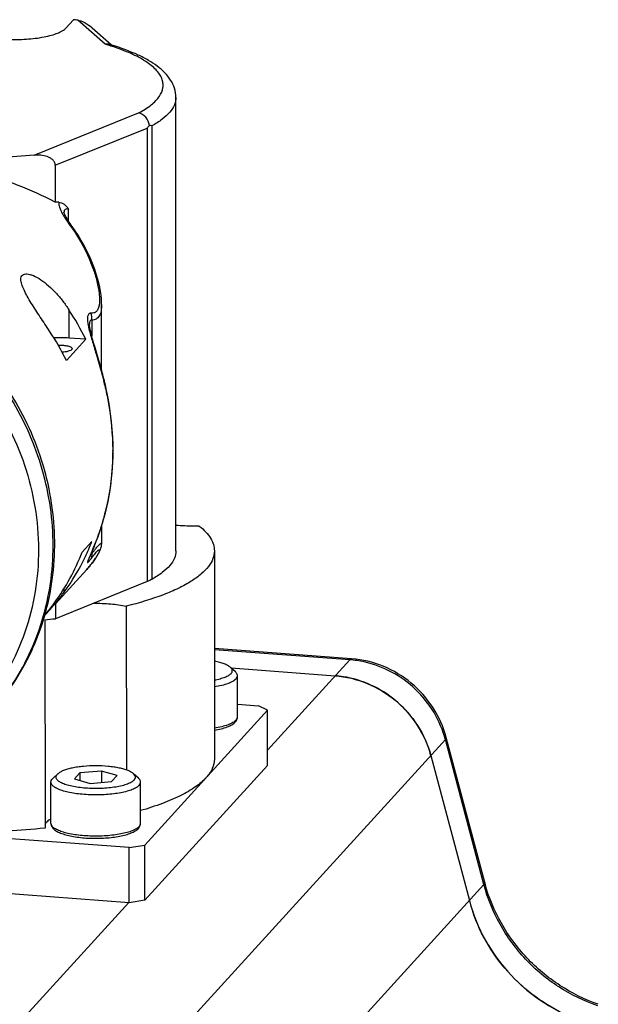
# Model space of a CAD drawing. Header units: millimetres. Extents: x 0 to 420, y 0 to 297.
# Tile 21 of 42: x 179 to 197, y 98 to 129. Entities that reach past the tile are written whole.
import ezdxf

# ---------------------------------------------------------------- set-up
doc = ezdxf.new("R2010")
doc.units = ezdxf.units.MM
doc.header["$LTSCALE"] = 23.1
doc.layers.add('COMPONENTS', color=7, linetype='CONTINUOUS')

msp = doc.modelspace()

# ---------------------------------------------------------------- linework, layer by layer
at = {"layer": 'COMPONENTS', "color": 7, "linetype": 'CONTINUOUS'}
for p, q in [((180.84622, 128.7645), (180.60846, 128.50341)), ((182.03321, 127.97002), (181.33246, 128.58183)), ((184.04805, 112.15545), (184.04572, 126.33492)), ((180.27414, 124.21265), (180.27433, 123.06273)), ((180.54561, 122.73284), (180.54561, 122.73257)), ((181.72455, 117.79453), (181.72421, 119.87239)), ((181.34444, 119.23801), (181.34444, 119.23794)), ((181.23, 118.76925), (180.62399, 118.10378)), ((181.23, 118.76925), (180.70341, 118.80854)), ((181.48421, 118.6234), (181.46217, 118.69975)), ((181.50751, 118.5439), (181.48421, 118.6234)), ((181.61592, 118.17737), (181.50751, 118.5439)), ((181.8402, 117.34039), (181.82444, 117.4066)), ((181.87789, 117.17315), (181.84019, 117.34039)), ((182.0801, 115.13466), (182.08168, 115.29844)), ((181.82993, 113.30781), (181.83862, 113.34101)), ((181.72544, 112.38837), (181.72535, 112.94642)), ((181.41794, 112.44596), (181.11493, 112.11323)), ((181.5183, 112.3654), (181.54203, 112.42573)), ((181.54203, 112.42573), (181.56642, 112.48912)), ((181.56642, 112.48912), (181.59139, 112.55561)), ((181.40464, 112.09077), (181.44189, 112.17867)), ((181.47322, 112.25398), (181.49533, 112.30815)), ((181.49533, 112.30815), (181.5183, 112.3654)), ((185.24805, 112.15564), (185.24912, 105.64075)), ((181.34632, 111.95317), (181.35581, 111.97606)), ((181.35581, 111.97606), (181.37391, 112.01882)), ((181.49665, 111.86882), (181.51538, 111.8954)), ((181.25642, 111.57366), (180.28013, 110.50159)), ((181.25666, 111.57392), (181.25649, 111.57374)), ((183.14641, 111.19378), (180.27647, 110.03317)), ((180.27639, 110.49749), (180.27647, 110.03317)), ((182.49566, 110.42496), (182.4965, 105.3014)), ((179.95223, 109.99746), (179.9533, 103.48257)), ((189.53871, 108.77838), (185.24855, 109.09852)), ((185.9054, 108.36969), (185.7527, 108.50925)), ((185.77313, 108.49058), (189.02454, 108.24795)), ((185.96971, 106.96017), (185.9695, 108.24974)), ((186.90892, 107.16912), (183.07083, 102.95449)), ((185.96964, 107.35766), (186.62289, 107.30892)), ((186.90892, 107.16912), (186.62289, 107.30892)), ((186.90921, 105.44459), (186.90892, 107.16912)), ((193.69961, 101.7786), (192.49578, 106.31419)), ((192.01571, 105.75244), (193.21953, 101.21685)), ((186.90921, 105.44459), (183.07112, 101.22996)), ((180.20348, 105.04191), (180.18479, 105.02325)), ((180.20348, 105.04191), (180.35613, 105.18152)), ((180.35626, 105.18161), (180.33958, 105.16499)), ((181.04631, 105.21483), (180.87137, 105.02273)), ((180.87137, 105.02273), (181.36446, 104.88336)), ((181.71434, 105.26756), (181.04631, 105.21483)), ((181.04631, 105.21483), (181.04635, 104.97327)), ((181.71434, 105.26756), (181.7144, 104.91098)), ((182.20743, 105.12819), (181.71434, 105.26756)), ((182.03249, 104.93609), (182.20743, 105.12819)), ((182.87533, 105.04235), (182.72263, 105.18191)), ((180.13964, 103.63237), (180.13943, 104.92194)), ((181.36446, 104.88336), (182.03249, 104.93609)), ((182.93964, 103.63283), (182.93943, 104.9224)), ((182.58279, 102.87246), (171.94913, 103.66596)), ((182.58279, 102.87246), (183.07083, 102.95449)), ((182.58308, 101.14793), (182.58279, 102.87246)), ((183.07112, 101.22996), (183.07083, 102.95449)), ((182.58308, 101.14793), (167.87563, 102.24543)), ((183.07112, 101.22996), (182.58308, 101.14793))]:
    msp.add_line(p, q, dxfattribs=at)
at = {"layer": 'COMPONENTS', "color": 9, "linetype": 'CONTINUOUS'}
for p, q in [((181.83398, 127.99613), (180.97582, 128.74538)), ((179.61654, 124.52817), (182.87818, 125.84717)), ((180.27414, 124.21265), (183.14409, 125.37325)), ((183.14409, 125.37325), (183.14641, 111.19378)), ((183.29016, 125.44212), (183.29249, 111.26264)), ((180.69304, 122.45767), (180.69298, 122.83628)), ((180.70327, 119.69099), (180.70341, 118.80854)), ((181.41612, 119.36841), (181.4162, 118.86607)), ((181.82093, 117.3357), (181.82436, 117.3212)), ((181.41731, 112.12052), (181.41731, 112.07261)), ((180.55318, 110.86161), (180.55316, 110.98273)), ((189.47905, 108.74705), (185.24855, 109.06274)), ((189.47905, 108.74705), (186.90913, 105.925)), ((192.47022, 106.25154), (160.01655, 70.61393)), ((193.67404, 101.71595), (192.47022, 106.25154)), ((164.92907, 70.15089), (193.67404, 101.71595)), ((182.56983, 101.15999), (155.08775, 70.98172))]:
    msp.add_line(p, q, dxfattribs=at)
at = {"layer": 'COMPONENTS', "color": 7, "linetype": 'CONTINUOUS'}
for points in [[(180.55226, 122.71833), (180.54843, 122.7302), (180.54596, 122.73924), (180.54508, 122.74324), (180.54516, 122.74244), (180.54553, 122.73704), (180.54562, 122.73247)], [(180.7101, 122.43148), (180.682, 122.47461), (180.65646, 122.5153), (180.63353, 122.55347), (180.61323, 122.58897), (180.59575, 122.62139), (180.58103, 122.6506), (180.56901, 122.67644), (180.55972, 122.69839), (180.55295, 122.71636), (180.55226, 122.71833)], [(180.8045, 122.29502), (180.77326, 122.33906), (180.74057, 122.38624), (180.7101, 122.43148)], [(181.72423, 119.86172), (181.72312, 119.92845), (181.71668, 120.03855), (181.70451, 120.15428), (181.68651, 120.27563), (181.66266, 120.40226), (181.63307, 120.53314), (181.59779, 120.6676), (181.55664, 120.80574), (181.50942, 120.94759), (181.45599, 121.09276), (181.39609, 121.24104), (181.32931, 121.39254), (181.25535, 121.54693), (181.17387, 121.70387), (181.08424, 121.86344), (180.98594, 122.02538), (180.87859, 122.18904), (180.80452, 122.295)], [(181.34493, 119.22181), (181.34458, 119.22991), (181.34444, 119.23797)], [(181.46217, 118.69975), (181.44139, 118.77336), (181.43153, 118.80907), (181.42206, 118.84402), (181.41299, 118.87815), (181.40436, 118.91146), (181.39618, 118.94391), (181.3885, 118.97544), (181.38133, 119.00594), (181.37473, 119.03534), (181.36872, 119.06356), (181.36332, 119.09052), (181.35856, 119.11617), (181.35446, 119.14034), (181.35107, 119.16274), (181.34839, 119.18332), (181.34643, 119.20176), (181.34519, 119.21731), (181.34493, 119.22181)], [(181.82444, 117.4066), (181.80828, 117.47281), (181.79201, 117.53792), (181.77568, 117.60191), (181.75932, 117.66475), (181.74295, 117.72644), (181.72662, 117.78699), (181.71036, 117.84635), (181.69419, 117.90454), (181.67815, 117.96154), (181.66228, 118.01733), (181.64659, 118.07192), (181.61592, 118.17737)], [(182.08168, 115.29844), (182.07994, 115.46827), (182.07162, 115.70968), (182.05645, 115.95225), (182.03441, 116.1957), (182.00552, 116.43976), (181.96978, 116.68419), (181.92722, 116.92874), (181.87789, 117.17315)], [(181.83861, 113.34101), (181.87796, 113.50008), (181.92753, 113.72663), (181.97024, 113.95592), (182.00606, 114.18769), (182.03496, 114.4217), (182.05693, 114.65771), (182.07197, 114.89547), (182.0801, 115.13466)], [(181.59139, 112.55561), (181.60407, 112.59001), (181.61686, 112.62522), (181.62976, 112.66123), (181.64275, 112.69803), (181.65584, 112.73567), (181.66901, 112.77415), (181.68225, 112.81346), (181.69556, 112.85367), (181.70892, 112.89477), (181.72233, 112.93677), (181.73577, 112.97971), (181.74925, 113.0236), (181.76273, 113.06842), (181.77621, 113.11425), (181.78969, 113.16109), (181.80314, 113.20893)], [(181.80314, 113.20893), (181.81656, 113.25783), (181.82993, 113.30781)], [(181.51538, 111.8954), (181.53323, 111.92143), (181.55019, 111.94687), (181.56627, 111.97173), (181.58154, 111.99608), (181.59599, 112.01989), (181.60963, 112.04315), (181.62252, 112.06597), (181.63464, 112.08832), (181.64602, 112.11024), (181.65674, 112.13194), (181.66673, 112.15331), (181.67605, 112.17451), (181.68492, 112.19624), (181.69323, 112.21848), (181.70091, 112.24138), (181.7081, 112.26603), (181.71457, 112.29276), (181.7199, 112.32154), (181.72373, 112.35316), (181.72542, 112.38835), (181.72544, 112.39229)], [(181.37391, 112.01882), (181.38835, 112.05264), (181.40464, 112.09077)], [(181.44189, 112.17867), (181.45204, 112.20292), (181.47322, 112.25398)], [(181.25673, 111.57401), (181.28283, 111.60296), (181.31089, 111.6348), (181.33783, 111.66609), (181.36365, 111.69681), (181.38838, 111.72695), (181.41207, 111.75652), (181.4347, 111.78549), (181.45632, 111.81385)], [(181.33264, 111.91824), (181.33304, 111.91936), (181.33432, 111.92287), (181.33639, 111.92833), (181.33908, 111.93523), (181.34238, 111.94348), (181.34632, 111.95317)], [(181.45632, 111.81385), (181.47696, 111.84163), (181.49665, 111.86882)]]:
    msp.add_lwpolyline(points, dxfattribs=at)
for centre, radius, start, end in [((177.95517, 108.72184), 20.25009, 81.421339, 81.791995), ((179.49891, 119.6811), 8.6684, 72.993053, 73.415648), ((179.57375, 119.92591), 8.4124, 72.622771, 72.992795), ((181.55223, 126.76324), 2.11331, 318.873075, 321.886823), ((182.02381, 119.93386), 5.65195, 77.052721, 77.83369), ((173.6712, 115.06106), 8.41939, 26.131553, 33.360965), ((173.06519, 114.3956), 8.41939, 26.131553, 33.360965), ((180.40097, 114.70999), 4.1097, 85.779619, 92.381758), ((174.85911, 114.99128), 7.03541, 334.596315, 338.789967), ((174.63546, 114.62162), 6.94807, 323.910478, 338.837102), ((174.95477, 114.9435), 6.9285, 323.903646, 334.613931), ((175.40941, 114.61635), 6.3684, 320.901345, 323.872054), ((174.30085, 115.50901), 7.79167, 319.224971, 320.948176), ((172.83555, 116.77191), 9.7261, 317.594757, 319.22854), ((168.94979, 120.29619), 14.97201, 317.230285, 317.664143), ((177.58251, 133.00299), 23.12725, 275.881079, 276.689221), ((188.78734, 105.07834), 3.17847, 81.069851, 85.720273), ((188.88351, 104.92043), 3.24082, 14.875955, 19.466553), ((198.72847, 103.11337), 5.20299, 194.864757, 195.441994), ((198.30048, 102.56621), 5.25707, 194.872814, 198.778052)]:
    msp.add_arc(centre, radius, start, end, dxfattribs=at)
at = {"layer": 'COMPONENTS', "color": 9, "linetype": 'CONTINUOUS'}
for centre, radius, start, end in [((179.51173, 120.10775), 8.22311, 72.645353, 73.596167), ((179.67641, 120.63556), 7.6702, 71.867094, 72.643392), ((182.22605, 123.6575), 1.97797, 208.80282, 209.569985), ((182.52701, 123.82941), 2.32456, 209.594645, 211.234523), ((180.79105, 122.73249), 0.24544, 178.288256, 179.933766), ((176.34002, 119.11328), 5.44863, 34.983218, 36.091656), ((183.63702, 119.6507), 2.37484, 190.61186, 192.12541), ((170.22583, 114.57583), 11.91902, 13.388427, 13.906404), ((173.69727, 115.26805), 8.37144, 0.009854, 0.206305), ((174.89906, 115.11693), 7.15694, 345.404031, 345.644087), ((189.24241, 105.58297), 3.17292, 81.634724, 85.722893), ((189.34317, 105.42104), 3.23545, 14.873506, 18.908839)]:
    msp.add_arc(centre, radius, start, end, dxfattribs=at)
at = {"layer": 'COMPONENTS', "color": 7, "linetype": 'CONTINUOUS'}
for points, knots in [([(180.97582, 128.74538), (181.00773, 128.74056), (181.13666, 128.71162), (181.2581, 128.64687), (181.3332, 128.58119)], [0, 0, 0, 0, 0.24437727, 1, 1, 1, 1]), ([(177.3029, 128.62449), (177.30288, 128.5943), (177.32827, 128.52547), (177.41815, 128.44282), (177.55276, 128.36706), (177.73186, 128.2995), (177.9503, 128.24163), (178.20176, 128.19556), (178.47827, 128.16281), (178.87074, 128.13839), (179.35634, 128.14561), (179.82092, 128.19994), (180.14764, 128.27447), (180.34381, 128.33842), (180.49718, 128.41075), (180.57906, 128.47113), (180.60846, 128.50341)], [0, 0, 0, 0, 0.02571736, 0.05874229, 0.10226123, 0.15674144, 0.221357, 0.29456109, 0.37435417, 0.4584389, 0.62941982, 0.78742694, 0.8558313, 0.91467054, 0.96280136, 1, 1, 1, 1]), ([(181.97311, 127.9889), (181.93982, 127.9988), (181.8921, 128.0037), (181.84574, 127.99817), (181.83398, 127.99613)], [0, 0, 0, 0, 0.7442707, 1, 1, 1, 1]), ([(184.04572, 126.33492), (184.04571, 126.43127), (184.01519, 126.62394), (183.88711, 126.8867), (183.69919, 127.11731), (183.46166, 127.32039), (183.17975, 127.50217), (182.72619, 127.73458), (182.35055, 127.87163), (182.08621, 127.95436)], [0, 0, 0, 0, 0.10694997, 0.21242344, 0.3209834, 0.4349179, 0.55795371, 0.69253185, 1, 1, 1, 1]), ([(183.21496, 125.45887), (183.20334, 125.55136), (183.12744, 125.7261), (182.9633, 125.83204), (182.87818, 125.84717)], [0, 0, 0, 0, 0.51883167, 1, 1, 1, 1]), ([(179.61654, 124.52817), (178.89737, 124.46412), (177.44835, 124.39787), (175.99857, 124.44255), (175.27372, 124.49526)], [0, 0, 0, 0, 0.49835988, 1, 1, 1, 1]), ([(180.27433, 123.06295), (179.51661, 123.4444), (178.30211, 123.9249), (176.82172, 124.28543), (175.93823, 124.42968), (175.49454, 124.47846), (175.27372, 124.49526)], [0, 0, 0, 0, 0.48666203, 0.74410247, 0.87295141, 1, 1, 1, 1]), ([(180.27414, 124.21265), (180.27414, 124.2464), (180.25676, 124.31374), (180.19205, 124.39111), (180.11045, 124.44669), (179.9886, 124.49952), (179.82179, 124.53368), (179.68514, 124.53427), (179.61654, 124.52817)], [0, 0, 0, 0, 0.12616644, 0.24808298, 0.36962564, 0.49235355, 0.74253395, 1, 1, 1, 1]), ([(180.38433, 123.05859), (180.4145, 123.05725), (180.4759, 123.04354), (180.58994, 122.97562), (180.65461, 122.89443), (180.69298, 122.83628)], [0, 0, 0, 0, 0.23024891, 0.46891772, 1, 1, 1, 1]), ([(178.2651, 107.10171), (178.51983, 107.389), (178.98701, 108.00456), (179.54079, 109.02514), (179.93785, 110.12423), (180.24905, 111.66909), (180.20855, 113.68989), (179.6078, 115.63711), (178.82526, 117.07341), (178.09349, 118.07505), (177.23454, 118.97472), (175.94703, 120.01147), (174.11395, 120.97145), (172.49746, 121.32314), (171.6904, 121.38337)], [0, 0, 0, 0, 0.05970958, 0.11962653, 0.17992294, 0.24073795, 0.36394134, 0.48971309, 0.5535294, 0.61769424, 0.68204304, 0.74639768, 0.87414395, 1, 1, 1, 1]), ([(178.24868, 107.08269), (178.50855, 107.36808), (178.98607, 107.98076), (179.55486, 108.99985), (179.96596, 110.09994), (180.29412, 111.64907), (180.27065, 113.6803), (179.67982, 115.64135), (178.90111, 117.08922), (178.17015, 118.09957), (177.31009, 119.00746), (176.01888, 120.05403), (174.17766, 121.02337), (172.55236, 121.37827), (171.7409, 121.43882)], [0, 0, 0, 0, 0.05971653, 0.11962644, 0.17990576, 0.24069806, 0.36385199, 0.48959557, 0.55341141, 0.61758361, 0.68194647, 0.74632013, 0.87410779, 1, 1, 1, 1]), ([(171.54593, 120.91588), (172.44438, 120.84884), (174.24322, 120.41709), (176.61465, 118.98519), (178.4613, 116.91259), (179.40896, 114.80705), (179.74142, 113.0346), (179.77349, 111.69915), (179.58653, 110.39001), (179.18486, 109.14184), (178.57853, 107.98853), (177.78344, 106.96149), (176.82152, 106.089), (176.08763, 105.62689), (175.70378, 105.42894)], [0, 0, 0, 0, 0.12646676, 0.25471361, 0.38321572, 0.51034995, 0.5732296, 0.63543783, 0.69699682, 0.75799822, 0.81859378, 0.87897982, 0.9393759, 1, 1, 1, 1]), ([(179.20006, 120.64739), (179.20008, 120.6729), (179.20526, 120.72091), (179.25884, 120.80542), (179.37341, 120.82307), (179.48763, 120.79994), (179.63835, 120.74562), (179.8359, 120.63048), (180.06998, 120.44639), (180.29768, 120.22176), (180.5113, 119.96792), (180.64124, 119.78525), (180.70327, 119.69099)], [0, 0, 0, 0, 0.03717079, 0.06883373, 0.13857871, 0.18565274, 0.24081347, 0.37033001, 0.51715251, 0.67373628, 0.83556872, 1, 1, 1, 1]), ([(180.09725, 119.02552), (180.00032, 119.17283), (179.80669, 119.4636), (179.57077, 119.82448), (179.4021, 120.10782), (179.29871, 120.30422), (179.22574, 120.48086), (179.20002, 120.59619), (179.20006, 120.64739)], [0, 0, 0, 0, 0.28342561, 0.56151665, 0.69274345, 0.81337614, 0.91770865, 1, 1, 1, 1]), ([(180.36523, 118.58996), (180.41969, 118.59135), (180.52234, 118.58789), (180.64271, 118.57004), (180.7223, 118.54495), (180.76951, 118.52358), (180.8003, 118.4952), (180.80038, 118.47607)], [0, 0, 0, 0, 0.34911441, 0.65602112, 0.7793191, 0.87745254, 1, 1, 1, 1]), ([(180.78744, 118.44693), (180.77613, 118.4345), (180.74033, 118.41306), (180.64167, 118.37955), (180.55379, 118.36834), (180.49018, 118.36414)], [0, 0, 0, 0, 0.1611247, 0.38888941, 1, 1, 1, 1]), ([(180.80038, 118.47607), (180.80039, 118.4736), (180.79921, 118.46278), (180.79304, 118.45307), (180.78744, 118.44693)], [0, 0, 0, 0, 0.2293524, 1, 1, 1, 1]), ([(184.77715, 112.93028), (184.71579, 112.92796), (184.47252, 112.92292), (184.22884, 112.9334), (184.0478, 112.95123)], [0, 0, 0, 0, 0.25236507, 1, 1, 1, 1]), ([(184.77715, 112.93028), (184.84967, 112.87244), (184.97923, 112.75562), (185.13183, 112.56145), (185.22621, 112.36116), (185.24802, 112.22226), (185.24803, 112.15575)], [0, 0, 0, 0, 0.2974191, 0.55695546, 0.78678404, 1, 1, 1, 1]), ([(185.24803, 112.15575), (185.24805, 112.0728), (185.21301, 111.89609), (185.06554, 111.64837), (184.83143, 111.41191), (184.51391, 111.18598), (184.11571, 110.97133), (183.44475, 110.68716), (182.88902, 110.52297), (182.49566, 110.42496)], [0, 0, 0, 0, 0.07268033, 0.15378805, 0.24924276, 0.36223388, 0.4940602, 0.64482681, 1, 1, 1, 1]), ([(184.04804, 112.1556), (184.04806, 112.07685), (184.01005, 111.9071), (183.85367, 111.6738), (183.60819, 111.45321), (183.40601, 111.32577), (183.29249, 111.26264)], [0, 0, 0, 0, 0.19366114, 0.4145214, 0.68055343, 1, 1, 1, 1]), ([(183.29249, 111.26264), (183.28148, 111.25653), (183.23393, 111.23124), (183.18467, 111.20925), (183.14641, 111.19378)], [0, 0, 0, 0, 0.23373725, 1, 1, 1, 1]), ([(179.94224, 110.13512), (179.96617, 110.16339), (180.0725, 110.29171), (180.17381, 110.42416), (180.25018, 110.52887)], [0, 0, 0, 0, 0.22229121, 1, 1, 1, 1]), ([(181.46901, 110.51543), (181.64934, 110.51771), (181.9937, 110.50569), (182.33558, 110.45917), (182.49566, 110.42496)], [0, 0, 0, 0, 0.52419071, 1, 1, 1, 1]), ([(185.75272, 108.50924), (185.72847, 108.5314), (185.66564, 108.57263), (185.55172, 108.62255), (185.40964, 108.66655), (185.30506, 108.68958), (185.24887, 108.70012)], [0, 0, 0, 0, 0.18115985, 0.4099884, 0.68469305, 1, 1, 1, 1]), ([(192.49578, 106.31419), (192.40866, 106.64245), (192.12676, 107.27736), (191.43827, 108.05476), (190.55066, 108.59183), (189.87631, 108.75319), (189.53871, 108.77838)], [0, 0, 0, 0, 0.24940864, 0.50055819, 0.75139378, 1, 1, 1, 1]), ([(185.76929, 108.31327), (185.78237, 108.32763), (185.79898, 108.35119), (185.80915, 108.38632), (185.81013, 108.41184), (185.80474, 108.43724), (185.78848, 108.47226), (185.76816, 108.49512), (185.75272, 108.50924)], [0, 0, 0, 0, 0.26028531, 0.37512314, 0.48604766, 0.5990373, 0.71971569, 1, 1, 1, 1]), ([(185.76929, 108.31327), (185.75897, 108.30193), (185.73429, 108.27971), (185.6902, 108.24978), (185.63679, 108.22113), (185.54941, 108.1831), (185.41957, 108.14163), (185.30884, 108.11695), (185.24895, 108.1057)], [0, 0, 0, 0, 0.08104231, 0.17458843, 0.28118872, 0.40089851, 0.67792049, 1, 1, 1, 1]), ([(185.92413, 108.14843), (185.91122, 108.13425), (185.87984, 108.10656), (185.82326, 108.0697), (185.75413, 108.03464), (185.64023, 107.98846), (185.47096, 107.93932), (185.32684, 107.91129), (185.24897, 107.89889)], [0, 0, 0, 0, 0.07881691, 0.17098918, 0.27706054, 0.39698395, 0.6758385, 1, 1, 1, 1]), ([(185.9695, 108.24974), (185.96949, 108.25997), (185.9666, 108.28115), (185.95389, 108.31201), (185.93319, 108.34218), (185.91537, 108.36058), (185.9054, 108.36969)], [0, 0, 0, 0, 0.21954556, 0.45256379, 0.71010333, 1, 1, 1, 1]), ([(185.92413, 108.14843), (185.93774, 108.16337), (185.95518, 108.18762), (185.9675, 108.22355), (185.9695, 108.24116), (185.9695, 108.24974)], [0, 0, 0, 0, 0.53538804, 0.77272645, 1, 1, 1, 1]), ([(189.02454, 108.24795), (189.70192, 108.19741), (191.05203, 107.63926), (191.84075, 106.41164), (192.01571, 105.75244)], [0, 0, 0, 0, 0.4989853, 1, 1, 1, 1]), ([(191.93908, 106.00046), (191.83884, 106.28418), (191.55726, 106.82893), (190.93576, 107.50425), (190.16136, 107.99407), (189.5765, 108.17187), (189.28074, 108.21829)], [0, 0, 0, 0, 0.24932037, 0.50086669, 0.75194612, 1, 1, 1, 1]), ([(185.90289, 106.80236), (185.90627, 106.80607), (185.91933, 106.82105), (185.93095, 106.83731), (185.93847, 106.85011)], [0, 0, 0, 0, 0.25315907, 1, 1, 1, 1]), ([(185.93847, 106.85011), (185.94817, 106.86663), (185.96404, 106.90217), (185.96971, 106.94085), (185.96971, 106.96017)], [0, 0, 0, 0, 0.49787308, 1, 1, 1, 1]), ([(185.24916, 106.5451), (185.32159, 106.55735), (185.45651, 106.58499), (185.61557, 106.63319), (185.72479, 106.67896), (185.81328, 106.72522), (185.87206, 106.7685), (185.90289, 106.80236)], [0, 0, 0, 0, 0.30930078, 0.57925093, 0.69832393, 0.80720784, 1, 1, 1, 1]), ([(185.24911, 105.6407), (185.24913, 105.54104), (185.19654, 105.32449), (185.06766, 105.14723), (184.98988, 105.06181)], [0, 0, 0, 0, 0.46311968, 1, 1, 1, 1]), ([(182.72265, 105.18189), (182.70052, 105.20212), (182.64419, 105.24011), (182.54246, 105.28694), (182.41624, 105.32886), (182.26851, 105.36475), (182.10273, 105.3937), (181.85823, 105.42254), (181.53955, 105.43636), (181.22085, 105.42247), (180.97634, 105.39357), (180.81053, 105.36458), (180.66277, 105.32866), (180.53652, 105.2867), (180.43475, 105.23985), (180.37839, 105.20184), (180.35624, 105.18161)], [0, 0, 0, 0, 0.03666062, 0.08229727, 0.13668833, 0.19900951, 0.2680548, 0.34235469, 0.49994607, 0.6575453, 0.73185475, 0.80091298, 0.86324989, 0.91765935, 0.96331353, 1, 1, 1, 1]), ([(180.13943, 104.92194), (180.13942, 104.93052), (180.14142, 104.94812), (180.15374, 104.98406), (180.17118, 105.00831), (180.18479, 105.02325)], [0, 0, 0, 0, 0.22727355, 0.46461196, 1, 1, 1, 1]), ([(182.73922, 104.98593), (182.72814, 104.97376), (182.70136, 104.94998), (182.6532, 104.91818), (182.59451, 104.8879), (182.49802, 104.84788), (182.3546, 104.80496), (182.15964, 104.76533), (181.94114, 104.73704), (181.70737, 104.72121), (181.46721, 104.71852), (181.22979, 104.72907), (181.00416, 104.75243), (180.79882, 104.78762), (180.62151, 104.83322), (180.49549, 104.88071), (180.4151, 104.92409), (180.36907, 104.95617), (180.33396, 104.98957), (180.31013, 105.02433), (180.29833, 105.06053), (180.29967, 105.09737), (180.31397, 105.13329), (180.3301, 105.15458), (180.33958, 105.16499)], [0, 0, 0, 0, 0.01827169, 0.03955127, 0.0639646, 0.0915092, 0.15546933, 0.22984049, 0.31228089, 0.39999754, 0.48992927, 0.57890711, 0.66380851, 0.74171348, 0.81007442, 0.86693303, 0.89071189, 0.91136526, 0.92907301, 0.9442603, 0.95771778, 0.97063296, 0.98436039, 1, 1, 1, 1]), ([(182.73922, 104.98593), (182.7523, 105.00029), (182.76891, 105.02384), (182.77908, 105.05897), (182.78006, 105.0845), (182.77467, 105.1099), (182.75841, 105.14492), (182.73809, 105.16778), (182.72265, 105.18189)], [0, 0, 0, 0, 0.26028531, 0.37512314, 0.48604766, 0.5990373, 0.71971569, 1, 1, 1, 1]), ([(182.93943, 104.9224), (182.93942, 104.93263), (182.93653, 104.95381), (182.92382, 104.98467), (182.90312, 105.01483), (182.8853, 105.03324), (182.87533, 105.04235)], [0, 0, 0, 0, 0.21954556, 0.45256379, 0.71010333, 1, 1, 1, 1]), ([(184.98988, 105.06181), (184.89199, 104.95432), (184.64095, 104.74716), (184.17826, 104.48211), (183.59996, 104.2359), (183.17126, 104.09638), (182.93999, 104.02927)], [0, 0, 0, 0, 0.18813169, 0.41721787, 0.68837262, 1, 1, 1, 1]), ([(182.89406, 104.82108), (182.88264, 104.80855), (182.85545, 104.78396), (182.80692, 104.75075), (182.74827, 104.71894), (182.65243, 104.67666), (182.51006, 104.63034), (182.3159, 104.58595), (182.09683, 104.55196), (181.85986, 104.52954), (181.61258, 104.51945), (181.36294, 104.52205), (181.11898, 104.53725), (180.88856, 104.56452), (180.679, 104.60291), (180.49698, 104.65113), (180.36636, 104.7004), (180.28122, 104.74484), (180.23093, 104.77782), (180.19102, 104.81206), (180.16179, 104.84752), (180.14364, 104.88419), (180.13943, 104.90975), (180.13943, 104.92194)], [0, 0, 0, 0, 0.01732274, 0.0372676, 0.0599514, 0.08538935, 0.14419167, 0.21254475, 0.28869553, 0.37050583, 0.45558826, 0.54141893, 0.62544338, 0.70518128, 0.7783342, 0.84290508, 0.89735211, 0.92050303, 0.94090176, 0.95865558, 0.97403353, 0.98754519, 1, 1, 1, 1]), ([(182.89406, 104.82108), (182.90767, 104.83603), (182.92511, 104.86028), (182.93743, 104.89621), (182.93943, 104.91382), (182.93943, 104.9224)], [0, 0, 0, 0, 0.53538804, 0.77272645, 1, 1, 1, 1]), ([(179.9533, 103.48257), (179.17413, 103.40226), (177.59778, 103.3167), (176.01993, 103.36219), (175.22907, 103.42121)], [0, 0, 0, 0, 0.49690131, 1, 1, 1, 1]), ([(180.13907, 103.76397), (180.09632, 103.74178), (180.02429, 103.69796), (179.96671, 103.63254), (179.95227, 103.59977)], [0, 0, 0, 0, 0.5735541, 1, 1, 1, 1]), ([(180.13964, 103.63237), (180.13964, 103.61256), (180.14555, 103.573), (180.1705, 103.51882), (180.20704, 103.4712), (180.27065, 103.41392), (180.37383, 103.35336), (180.523, 103.29497), (180.70074, 103.24643), (180.90347, 103.20817), (181.12585, 103.181), (181.36121, 103.1657), (181.60222, 103.16273), (181.84125, 103.1722), (182.07076, 103.1938), (182.28372, 103.2269), (182.47406, 103.2706), (182.63731, 103.32436), (182.77121, 103.38828), (182.84458, 103.44401), (182.87282, 103.47501)], [0, 0, 0, 0, 0.0200538, 0.03978184, 0.05975986, 0.08038738, 0.12607027, 0.17983402, 0.24217583, 0.31225205, 0.38846164, 0.46875522, 0.55082973, 0.63227941, 0.71073383, 0.7840012, 0.85023245, 0.90817872, 0.95755737, 1, 1, 1, 1]), ([(182.87282, 103.47501), (182.8762, 103.47873), (182.88926, 103.49371), (182.90088, 103.50997), (182.9084, 103.52276)], [0, 0, 0, 0, 0.25315907, 1, 1, 1, 1]), ([(182.9084, 103.52276), (182.9181, 103.53928), (182.93397, 103.57482), (182.93964, 103.61351), (182.93964, 103.63283)], [0, 0, 0, 0, 0.49787308, 1, 1, 1, 1]), ([(197.24983, 97.97343), (196.82915, 98.12011), (196.01761, 98.52022), (194.97938, 99.38939), (194.17659, 100.47389), (193.83065, 101.30321), (193.71331, 101.72801)], [0, 0, 0, 0, 0.24993369, 0.50183507, 0.752767, 1, 1, 1, 1]), ([(193.21953, 101.21685), (193.44784, 100.35668), (194.36268, 98.72815), (195.93029, 97.7167), (196.77792, 97.42857)], [0, 0, 0, 0, 0.49851286, 1, 1, 1, 1]), ([(196.43939, 97.55645), (195.72136, 97.85538), (194.40316, 98.76838), (193.57221, 100.14136), (193.32323, 100.87394)], [0, 0, 0, 0, 0.5012994, 1, 1, 1, 1])]:
    msp.add_open_spline(points, degree=3, knots=knots, dxfattribs=at)
at = {"layer": 'COMPONENTS', "color": 9, "linetype": 'CONTINUOUS'}
for points, knots in [([(182.87818, 125.84717), (183.01627, 125.92053), (183.20703, 126.03757), (183.41651, 126.22521), (183.55972, 126.39663), (183.64648, 126.59056), (183.64758, 126.78627), (183.60962, 126.9287), (183.5342, 127.06818), (183.3762, 127.26109), (183.07985, 127.48817), (182.61787, 127.72704), (182.26069, 127.86026), (182.06354, 127.92484)], [0, 0, 0, 0, 0.14186666, 0.20147871, 0.25429299, 0.34435999, 0.38640551, 0.42971141, 0.47669499, 0.52919415, 0.6549152, 0.81177128, 1, 1, 1, 1]), ([(184.04572, 126.33492), (184.04574, 126.25618), (184.00764, 126.08647), (183.85129, 125.85322), (183.60583, 125.63266), (183.40368, 125.50525), (183.29016, 125.44212)], [0, 0, 0, 0, 0.19366562, 0.4145344, 0.68053282, 1, 1, 1, 1]), ([(180.38432, 123.05859), (180.37642, 123.00639), (180.40351, 122.87905), (180.45812, 122.7676), (180.49279, 122.70452)], [0, 0, 0, 0, 0.42311116, 1, 1, 1, 1]), ([(180.53939, 122.62403), (180.55428, 122.59944), (180.61877, 122.49685), (180.68848, 122.39763), (180.74293, 122.32295)], [0, 0, 0, 0, 0.23725632, 1, 1, 1, 1]), ([(180.69298, 122.83633), (180.65871, 122.84602), (180.59712, 122.85288), (180.55066, 122.79397), (180.5463, 122.75881), (180.54573, 122.73982)], [0, 0, 0, 0, 0.50861002, 0.72871672, 1, 1, 1, 1]), ([(180.8045, 122.29503), (180.80153, 122.29914), (180.78521, 122.31585), (180.7608, 122.32169), (180.74293, 122.32295)], [0, 0, 0, 0, 0.22072122, 1, 1, 1, 1]), ([(180.80419, 122.23717), (180.89607, 122.10588), (181.06619, 121.83846), (181.28209, 121.42317), (181.45451, 121.0058), (181.58, 120.5976), (181.64349, 120.26813), (181.6597, 120.02545), (181.65253, 119.86999), (181.62456, 119.74048), (181.57092, 119.64074), (181.48479, 119.58361), (181.41924, 119.57999), (181.38693, 119.58278)], [0, 0, 0, 0, 0.16075523, 0.31746176, 0.4689902, 0.61311607, 0.74529927, 0.80442499, 0.85678804, 0.90089765, 0.93658768, 0.96746521, 1, 1, 1, 1]), ([(181.72421, 119.86158), (181.72411, 119.79286), (181.71516, 119.66808), (181.66322, 119.50248), (181.55675, 119.38981), (181.46203, 119.36972), (181.41612, 119.36841)], [0, 0, 0, 0, 0.31762788, 0.57559629, 0.78769458, 1, 1, 1, 1]), ([(181.38693, 119.58278), (181.37482, 119.58386), (181.35039, 119.58228), (181.31795, 119.56253), (181.2962, 119.52767), (181.27837, 119.46042), (181.28002, 119.35258), (181.29356, 119.26285), (181.30279, 119.21336)], [0, 0, 0, 0, 0.08500268, 0.16541743, 0.25545953, 0.36495416, 0.64812137, 1, 1, 1, 1]), ([(181.41612, 119.36841), (181.40641, 119.37224), (181.38211, 119.37569), (181.35572, 119.34343), (181.34639, 119.29629), (181.34444, 119.2591), (181.34443, 119.23805)], [0, 0, 0, 0, 0.17856692, 0.36559728, 0.63991746, 1, 1, 1, 1]), ([(181.31516, 119.15186), (181.3446, 119.01442), (181.42352, 118.735), (181.59688, 118.16857), (181.72279, 117.73412), (181.7955, 117.44041)], [0, 0, 0, 0, 0.23719847, 0.48938298, 1, 1, 1, 1]), ([(181.84015, 117.34038), (181.84044, 117.33906), (181.83888, 117.33015), (181.83036, 117.32519), (181.82436, 117.3212)], [0, 0, 0, 0, 0.15749793, 1, 1, 1, 1]), ([(181.82436, 117.3212), (181.86401, 117.15363), (182.00245, 116.48773), (182.06683, 115.80605), (182.06866, 115.2982)], [0, 0, 0, 0, 0.25321858, 1, 1, 1, 1]), ([(182.06872, 115.26949), (182.06874, 115.10397), (182.0497, 114.45607), (181.95217, 113.80992), (181.83252, 113.3424)], [0, 0, 0, 0, 0.25539315, 1, 1, 1, 1]), ([(181.82502, 113.31337), (181.76158, 113.06975), (181.62348, 112.62536), (181.44609, 112.19581), (181.36138, 112.00073)], [0, 0, 0, 0, 0.5420547, 1, 1, 1, 1]), ([(181.41731, 112.07261), (181.44083, 112.10161), (181.48505, 112.15579), (181.54732, 112.23041), (181.6007, 112.29184), (181.64443, 112.33938), (181.67825, 112.37228), (181.70059, 112.39107), (181.71379, 112.39813), (181.7202, 112.40011), (181.72512, 112.39747), (181.72542, 112.39412), (181.72543, 112.39246)], [0, 0, 0, 0, 0.24477396, 0.45849724, 0.63711597, 0.77843743, 0.88139238, 0.94738213, 0.96752685, 0.98039518, 0.98914116, 1, 1, 1, 1]), ([(181.38819, 111.90302), (181.40905, 111.93054), (181.44826, 111.98175), (181.50366, 112.05157), (181.55104, 112.1078), (181.58956, 112.14933), (181.61644, 112.1741), (181.63376, 112.18574), (181.64276, 112.18986), (181.65033, 112.19095), (181.65836, 112.18548), (181.65816, 112.16827), (181.65248, 112.14469), (181.63984, 112.11133), (181.62108, 112.07136), (181.5963, 112.0251), (181.56594, 111.97388), (181.51642, 111.89689), (181.47466, 111.83868), (181.44475, 111.79919)], [0, 0, 0, 0, 0.12245127, 0.22868093, 0.31603418, 0.38313585, 0.4294786, 0.44531602, 0.45677052, 0.46467798, 0.47099787, 0.48851712, 0.51837253, 0.56034755, 0.61318861, 0.67547041, 0.7461566, 0.82433582, 1, 1, 1, 1]), ([(181.44475, 111.79919), (181.4309, 111.78091), (181.37087, 111.70368), (181.30714, 111.62936), (181.25672, 111.574)], [0, 0, 0, 0, 0.2344696, 1, 1, 1, 1]), ([(181.28392, 111.80977), (181.28273, 111.80518), (181.28143, 111.79928), (181.28164, 111.79191), (181.28582, 111.78784), (181.29645, 111.79501), (181.30231, 111.80035), (181.30675, 111.80474)], [0, 0, 0, 0, 0.2926929, 0.37754801, 0.43519661, 0.61447716, 1, 1, 1, 1]), ([(181.36138, 112.00073), (181.34479, 111.96252), (181.31796, 111.89943), (181.2907, 111.83596), (181.28392, 111.80977)], [0, 0, 0, 0, 0.60627902, 1, 1, 1, 1]), ([(181.30675, 111.80474), (181.31207, 111.81), (181.34095, 111.8413), (181.367, 111.87506), (181.38819, 111.90302)], [0, 0, 0, 0, 0.17566212, 1, 1, 1, 1]), ([(181.36654, 112.00163), (181.37502, 112.00964), (181.39262, 112.03317), (181.40828, 112.05766), (181.41731, 112.07261)], [0, 0, 0, 0, 0.40062806, 1, 1, 1, 1]), ([(181.41733, 112.07264), (181.41943, 112.05747), (181.42352, 111.99969), (181.4093, 111.94006), (181.38819, 111.90302)], [0, 0, 0, 0, 0.26434974, 1, 1, 1, 1]), ([(189.47905, 108.74705), (189.48373, 108.7522), (189.49974, 108.7681), (189.52286, 108.77955), (189.53871, 108.77838)], [0, 0, 0, 0, 0.30453757, 1, 1, 1, 1]), ([(192.40403, 106.46954), (192.30488, 106.75912), (192.02219, 107.31564), (191.3912, 108.00444), (190.60189, 108.50117), (190.0053, 108.67788), (189.70402, 108.72213)], [0, 0, 0, 0, 0.24928328, 0.50087942, 0.75200051, 1, 1, 1, 1]), ([(185.92434, 106.85886), (185.91143, 106.84468), (185.88004, 106.81698), (185.82344, 106.78011), (185.75429, 106.74506), (185.64036, 106.69886), (185.47102, 106.64971), (185.32685, 106.62168), (185.24896, 106.60929)], [0, 0, 0, 0, 0.0788194, 0.17098006, 0.27704822, 0.39697441, 0.67583256, 1, 1, 1, 1]), ([(185.92434, 106.85886), (185.93795, 106.87381), (185.9554, 106.89805), (185.96771, 106.93399), (185.96971, 106.95159), (185.96971, 106.96017)], [0, 0, 0, 0, 0.53544754, 0.7727391, 1, 1, 1, 1]), ([(192.47022, 106.25154), (192.47518, 106.25698), (192.48957, 106.27426), (192.49979, 106.29908), (192.49579, 106.31419)], [0, 0, 0, 0, 0.31994823, 1, 1, 1, 1]), ([(182.89427, 103.53152), (182.88285, 103.51898), (182.85566, 103.49439), (182.80713, 103.46119), (182.74848, 103.42938), (182.65265, 103.38709), (182.51028, 103.34077), (182.31611, 103.29638), (182.09704, 103.2624), (181.86008, 103.23997), (181.61279, 103.22989), (181.36316, 103.23249), (181.1192, 103.24768), (180.88878, 103.27495), (180.67922, 103.31335), (180.4972, 103.36157), (180.36657, 103.41083), (180.28143, 103.45528), (180.23115, 103.48825), (180.19124, 103.52249), (180.162, 103.55795), (180.14386, 103.59462), (180.13964, 103.62018), (180.13964, 103.63237)], [0, 0, 0, 0, 0.01732469, 0.03726796, 0.05994996, 0.08538945, 0.14419115, 0.21254395, 0.28869468, 0.37050489, 0.45558718, 0.54141774, 0.62544199, 0.70517974, 0.77833279, 0.84290373, 0.89735081, 0.92050229, 0.94090091, 0.9586546, 0.9740331, 0.98754449, 1, 1, 1, 1]), ([(182.89427, 103.53152), (182.90788, 103.54647), (182.92533, 103.57071), (182.93764, 103.60665), (182.93964, 103.62425), (182.93964, 103.63283)], [0, 0, 0, 0, 0.53544754, 0.7727391, 1, 1, 1, 1]), ([(193.67404, 101.71595), (193.679, 101.72139), (193.69339, 101.73868), (193.70361, 101.76349), (193.69961, 101.7786)], [0, 0, 0, 0, 0.31994823, 1, 1, 1, 1]), ([(197.23243, 97.92767), (196.80678, 98.07236), (195.98587, 98.47132), (194.93768, 99.34686), (194.13116, 100.44444), (193.7884, 101.28511), (193.67404, 101.71595)], [0, 0, 0, 0, 0.24993631, 0.50144252, 0.75218109, 1, 1, 1, 1])]:
    msp.add_open_spline(points, degree=3, knots=knots, dxfattribs=at)
at = {"layer": 'COMPONENTS', "color": 7, "linetype": 'CONTINUOUS'}
msp.add_open_spline([(180.38433, 123.05859), (180.34767, 123.06022), (180.311, 123.06145), (180.27433, 123.06273)], degree=3, dxfattribs=at)
at = {"layer": 'COMPONENTS', "color": 9, "linetype": 'CONTINUOUS'}
for points in [[(181.41615, 119.36841), (181.42457, 119.44004), (181.4145, 119.51614), (181.38693, 119.58278)], [(181.83855, 113.34102), (181.83599, 113.33109), (181.83121, 113.32155), (181.82502, 113.31337)]]:
    msp.add_open_spline(points, degree=3, dxfattribs=at)

doc.saveas('drawing.dxf')
